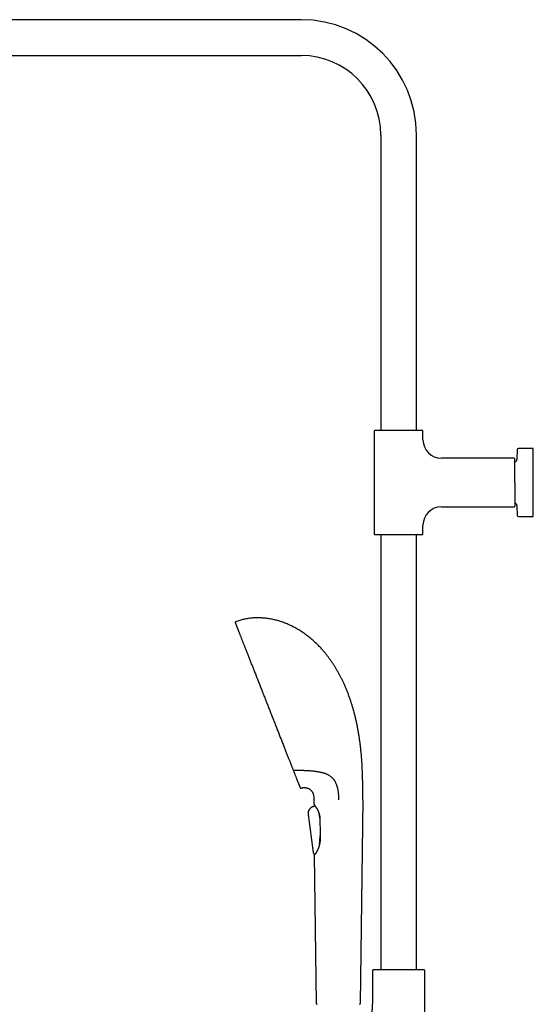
# Model space of a CAD drawing. Header units: millimetres. Extents: x 8 to 1761, y 12 to 2688.
# Tile 14 of 20: x 344 to 660, y 2070 to 2676. Entities that reach past the tile are written whole.
import ezdxf

# ---------------------------------------------------------------- set-up
doc = ezdxf.new("R2010")
doc.units = ezdxf.units.MM

msp = doc.modelspace()

# ---------------------------------------------------------------- linework, layer by layer
at = {"color": 7, "linetype": 'Continuous', "lineweight": 30}
for p, q in [((517, 2675.79), (215, 2675.79)), ((215, 2653.79), (517, 2653.79)), ((566, 2604.79), (566, 2422.79)), ((588, 2422.79), (588, 2604.79)), ((562, 2422.54), (562, 2359.07)), ((592, 2417.13), (592, 2422.54)), ((649.99, 2411.02), (649.88, 2404.93)), ((660, 2411.81), (650.79, 2411.81)), ((660, 2369.81), (660, 2411.81)), ((648.16, 2405.81), (603.32, 2405.81)), ((649.88, 2376.68), (649.99, 2370.59)), ((603.32, 2375.81), (648.16, 2375.81)), ((592, 2359.07), (592, 2364.49)), ((650.79, 2369.81), (660, 2369.81)), ((566, 2358.82), (566, 2090.78)), ((588, 2090.78), (588, 2358.82)), ((524.89, 2192.49), (524.86, 2195.44)), ((554.86, 2195.44), (553.36, 2070.01)), ((521.6, 2188.82), (521.59, 2188.8)), ((524.41, 2191.31), (524.4, 2191.31)), ((525.41, 2191.72), (524.41, 2191.31)), ((524.41, 2191.31), (524.57, 2191.38)), ((524.41, 2191.31), (524.41, 2191.31)), ((524.57, 2191.38), (525.41, 2191.72)), ((525.4, 2191.74), (525.41, 2191.72)), ((521.29, 2186.31), (524.39, 2162.97)), ((521.29, 2186.31), (524.39, 2162.97)), ((528.06, 2186.67), (528.01, 2186.87)), ((528.63, 2172.8), (528.66, 2173.27)), ((528.28, 2168.23), (528.26, 2168.05)), ((524.39, 2162.97), (524.39, 2162.97)), ((525.21, 2162.14), (525.23, 2162.14)), ((525.26, 2161.54), (525.26, 2161.51)), ((526.35, 2070.01), (525.26, 2161.51)), ((525.55, 2162.2), (525.46, 2161.86)), ((560.85, 2090.24), (560.85, 2073.14)), ((561.99, 2090.78), (561.32, 2090.74)), ((592.01, 2090.78), (561.99, 2090.78)), ((592.68, 2090.74), (592.01, 2090.78)), ((593.15, 1975.59), (593.15, 2090.24))]:
    msp.add_line(p, q, dxfattribs=at)
for centre, radius, start, end in [((517, 2604.79), 71, 0, 90), ((517, 2604.79), 49, 0, 90), ((562.25, 2422.54), 0.25, 90, 180), ((591.75, 2422.54), 0.25, 0, 90), ((603.32, 2417.13), 11.32, 180, 270), ((650.79, 2411.01), 0.8, 90, 179), ((648.16, 2405.31), 0.5, 0, 90), ((648.38, 2404.96), 1.5, 280.88137, 359), ((648.38, 2376.66), 1.5, 1, 79.10788), ((603.32, 2364.49), 11.32, 90, 180), ((648.16, 2376.31), 0.5, 270, 360), ((650.79, 2370.61), 0.8, 181, 270), ((562.25, 2359.07), 0.25, 180, 270), ((591.75, 2359.07), 0.25, 270, 0), ((476.82, 2304.59), 0.5, 110.69157, 201.48), ((516.74, 2203.13), 0.5, 201.48, 286.42261), ((525.19, 2192.49), 0.3, 180.68249, 213.85597), ((525.56, 2161.51), 0.3, 138.43503, 180.68249), ((561.35, 2090.24), 0.5, 93.92801, 180), ((592.65, 2090.24), 0.5, 0, 86.07199)]:
    msp.add_arc(centre, radius, start, end, dxfattribs=at)
for points, knots in [([(577, 2422.79), (576.77, 2422.79), (576.32, 2422.79), (575.65, 2422.79), (574.98, 2422.79), (574.3, 2422.79), (573.61, 2422.79), (572.92, 2422.79), (572.24, 2422.79), (571.61, 2422.79), (571.02, 2422.79), (570.48, 2422.79), (569.95, 2422.79), (569.43, 2422.79), (568.88, 2422.79), (568.3, 2422.79), (567.7, 2422.79), (567.12, 2422.79), (566.57, 2422.79), (566.04, 2422.79), (565.55, 2422.79), (565.08, 2422.79), (564.65, 2422.79), (564.26, 2422.79), (563.9, 2422.79), (563.57, 2422.79), (563.28, 2422.79), (563.03, 2422.79), (562.82, 2422.79), (562.64, 2422.79), (562.49, 2422.79), (562.38, 2422.79), (562.31, 2422.79), (562.26, 2422.79), (562.25, 2422.79), (562.25, 2422.79)], [0, 0, 0, 0, 0.0291576, 0.0582513, 0.0873421, 0.1164912, 0.1474083, 0.178247, 0.20908, 0.2399802, 0.2657584, 0.2914698, 0.3171564, 0.3428606, 0.3686243, 0.4015214, 0.434325, 0.4671228, 0.5000025, 0.5328996, 0.5657032, 0.598501, 0.6313807, 0.6635902, 0.6957116, 0.7278274, 0.7600199, 0.790937, 0.8217757, 0.8526087, 0.8835089, 0.9126708, 0.9417659, 0.9708553, 1, 1, 1, 1]), ([(591.75, 2422.79), (591.75, 2422.79), (591.74, 2422.79), (591.69, 2422.79), (591.62, 2422.79), (591.51, 2422.79), (591.36, 2422.79), (591.18, 2422.79), (590.97, 2422.79), (590.73, 2422.79), (590.49, 2422.79), (590.23, 2422.79), (589.96, 2422.79), (589.66, 2422.79), (589.32, 2422.79), (588.92, 2422.79), (588.45, 2422.79), (587.96, 2422.79), (587.43, 2422.79), (586.88, 2422.79), (586.3, 2422.79), (585.7, 2422.79), (585.08, 2422.79), (584.44, 2422.79), (583.79, 2422.79), (583.12, 2422.79), (582.44, 2422.79), (581.76, 2422.79), (581.08, 2422.79), (580.38, 2422.79), (579.7, 2422.79), (579.02, 2422.79), (578.35, 2422.79), (577.67, 2422.79), (577.22, 2422.79), (577, 2422.79)], [0, 0, 0, 0, 0.029162, 0.058257, 0.087346, 0.116491, 0.147408, 0.178247, 0.20908, 0.23998, 0.265758, 0.29147, 0.317156, 0.342861, 0.368624, 0.401521, 0.434325, 0.467123, 0.500002, 0.5329, 0.565703, 0.598501, 0.631381, 0.66359, 0.695712, 0.727827, 0.76002, 0.790937, 0.821776, 0.852609, 0.883509, 0.912667, 0.94176, 0.970851, 1, 1, 1, 1]), ([(648.66, 2390.81), (648.66, 2391.03), (648.66, 2391.47), (648.66, 2392.13), (648.66, 2392.79), (648.66, 2393.46), (648.66, 2394.13), (648.66, 2394.81), (648.66, 2395.48), (648.66, 2396.11), (648.66, 2396.69), (648.66, 2397.22), (648.66, 2397.74), (648.66, 2398.25), (648.66, 2398.79), (648.66, 2399.36), (648.66, 2399.95), (648.66, 2400.52), (648.66, 2401.06), (648.66, 2401.58), (648.66, 2402.07), (648.66, 2402.52), (648.66, 2402.94), (648.66, 2403.33), (648.66, 2403.69), (648.66, 2404.01), (648.66, 2404.3), (648.66, 2404.57), (648.66, 2404.8), (648.66, 2404.99), (648.66, 2405.13), (648.66, 2405.23), (648.66, 2405.29), (648.66, 2405.3), (648.66, 2405.31)], [0, 0, 0, 0, 0.029158, 0.058252, 0.087343, 0.116492, 0.147409, 0.178248, 0.209082, 0.239982, 0.26576, 0.291472, 0.317159, 0.342863, 0.368627, 0.401524, 0.434328, 0.467126, 0.500006, 0.532903, 0.565707, 0.598505, 0.631385, 0.663595, 0.695717, 0.727833, 0.760025, 0.79535, 0.830586, 0.865842, 0.900187, 0.933458, 0.966698, 1, 1, 1, 1]), ([(648.66, 2390.81), (648.66, 2390.61), (648.66, 2390.21), (648.66, 2389.62), (648.66, 2389.03), (648.66, 2388.43), (648.66, 2387.87), (648.66, 2387.35), (648.66, 2386.87), (648.66, 2386.4), (648.66, 2385.93), (648.66, 2385.39), (648.66, 2384.79), (648.66, 2384.13), (648.66, 2383.49), (648.66, 2382.86), (648.66, 2382.25), (648.66, 2381.66), (648.66, 2381.09), (648.66, 2380.55), (648.66, 2380.03), (648.66, 2379.55), (648.66, 2379.09), (648.66, 2378.69), (648.66, 2378.35), (648.66, 2378.06), (648.66, 2377.8), (648.66, 2377.55), (648.66, 2377.31), (648.66, 2377.08), (648.66, 2376.86), (648.66, 2376.69), (648.66, 2376.54), (648.66, 2376.44), (648.66, 2376.36), (648.66, 2376.31), (648.66, 2376.31), (648.66, 2376.31)], [0, 0, 0, 0, 0.026121, 0.052191, 0.078253, 0.104351, 0.131337, 0.153069, 0.174775, 0.196479, 0.218208, 0.239986, 0.272178, 0.304293, 0.336415, 0.368624, 0.401503, 0.434301, 0.467104, 0.500001, 0.532881, 0.565678, 0.598482, 0.631379, 0.657142, 0.682846, 0.708532, 0.734244, 0.760022, 0.790922, 0.821754, 0.852593, 0.88351, 0.912654, 0.941743, 0.970838, 1, 1, 1, 1]), ([(562.25, 2358.82), (562.25, 2358.82), (562.26, 2358.82), (562.31, 2358.82), (562.38, 2358.82), (562.49, 2358.82), (562.64, 2358.82), (562.82, 2358.82), (563.03, 2358.82), (563.27, 2358.82), (563.51, 2358.82), (563.76, 2358.82), (564.04, 2358.82), (564.33, 2358.82), (564.68, 2358.82), (565.08, 2358.82), (565.55, 2358.82), (566.04, 2358.82), (566.57, 2358.82), (567.12, 2358.82), (567.7, 2358.82), (568.3, 2358.82), (568.92, 2358.82), (569.56, 2358.82), (570.21, 2358.82), (570.88, 2358.82), (571.56, 2358.82), (572.24, 2358.82), (572.92, 2358.82), (573.61, 2358.82), (574.3, 2358.82), (574.98, 2358.82), (575.65, 2358.82), (576.32, 2358.82), (576.77, 2358.82), (577, 2358.82)], [0, 0, 0, 0, 0.0291619, 0.058257, 0.0873464, 0.1164911, 0.1474083, 0.1782469, 0.2090799, 0.2399801, 0.2657584, 0.2914698, 0.3171564, 0.3428605, 0.3686243, 0.4015214, 0.434325, 0.4671228, 0.5000025, 0.5328996, 0.5657032, 0.598501, 0.6313807, 0.6635902, 0.6957117, 0.7278274, 0.7600199, 0.7909371, 0.8217757, 0.8526087, 0.883509, 0.9126666, 0.9417602, 0.970851, 1, 1, 1, 1]), ([(577, 2358.82), (577.22, 2358.82), (577.67, 2358.82), (578.35, 2358.82), (579.02, 2358.82), (579.7, 2358.82), (580.39, 2358.82), (581.08, 2358.82), (581.76, 2358.82), (582.39, 2358.82), (582.98, 2358.82), (583.52, 2358.82), (584.05, 2358.82), (584.57, 2358.82), (585.12, 2358.82), (585.7, 2358.82), (586.3, 2358.82), (586.88, 2358.82), (587.43, 2358.82), (587.96, 2358.82), (588.45, 2358.82), (588.92, 2358.82), (589.35, 2358.82), (589.74, 2358.82), (590.1, 2358.82), (590.43, 2358.82), (590.72, 2358.82), (590.97, 2358.82), (591.18, 2358.82), (591.36, 2358.82), (591.51, 2358.82), (591.62, 2358.82), (591.69, 2358.82), (591.74, 2358.82), (591.75, 2358.82), (591.75, 2358.82)], [0, 0, 0, 0, 0.029158, 0.058251, 0.087342, 0.116491, 0.147408, 0.178247, 0.20908, 0.23998, 0.265758, 0.29147, 0.317156, 0.342861, 0.368624, 0.401521, 0.434325, 0.467123, 0.500002, 0.5329, 0.565703, 0.598501, 0.631381, 0.66359, 0.695712, 0.727827, 0.76002, 0.790937, 0.821776, 0.852609, 0.883509, 0.912671, 0.941766, 0.970855, 1, 1, 1, 1]), ([(476.36, 2304.4), (476.36, 2304.4), (476.36, 2304.39), (476.38, 2304.34), (476.42, 2304.25), (476.47, 2304.12), (476.53, 2303.96), (476.61, 2303.77), (476.7, 2303.54), (476.79, 2303.29), (476.9, 2303.01), (477.03, 2302.7), (477.17, 2302.35), (477.32, 2301.96), (477.49, 2301.52), (477.67, 2301.06), (477.87, 2300.56), (478.08, 2300.02), (478.3, 2299.47), (478.53, 2298.89), (478.76, 2298.3), (479, 2297.68), (479.26, 2297.03), (479.53, 2296.34), (479.82, 2295.61), (480.12, 2294.84), (480.44, 2294.03), (480.77, 2293.2), (481.1, 2292.34), (481.45, 2291.47), (481.79, 2290.59), (482.14, 2289.7), (482.5, 2288.8), (482.86, 2287.87), (483.24, 2286.9), (483.64, 2285.89), (484.06, 2284.84), (484.48, 2283.77), (484.91, 2282.67), (485.35, 2281.56), (485.79, 2280.44), (486.22, 2279.33), (486.66, 2278.23), (487.1, 2277.11), (487.54, 2275.98), (488, 2274.81), (488.48, 2273.6), (488.97, 2272.35), (489.46, 2271.1), (489.96, 2269.82), (490.47, 2268.54), (490.97, 2267.27), (491.46, 2266.02), (491.95, 2264.78), (492.44, 2263.54), (492.93, 2262.28), (493.44, 2261), (493.95, 2259.69), (494.48, 2258.35), (495.01, 2257), (495.54, 2255.65), (496.07, 2254.3), (496.6, 2252.97), (497.11, 2251.67), (497.61, 2250.4), (498.11, 2249.13), (498.61, 2247.86), (499.12, 2246.56), (499.63, 2245.25), (500.16, 2243.92), (500.68, 2242.59), (501.2, 2241.27), (501.71, 2239.96), (502.22, 2238.69), (502.7, 2237.45), (503.18, 2236.24), (503.65, 2235.05), (504.11, 2233.87), (504.58, 2232.67), (505.06, 2231.47), (505.53, 2230.26), (506, 2229.07), (506.46, 2227.9), (506.92, 2226.74), (507.36, 2225.62), (507.79, 2224.53), (508.2, 2223.48), (508.61, 2222.45), (509.01, 2221.43), (509.27, 2220.77), (509.4, 2220.44)], [0, 0, 0, 0, 0.0116652, 0.0233172, 0.0349644, 0.046615, 0.0582773, 0.0699501, 0.0809438, 0.0919305, 0.1029173, 0.113911, 0.1249186, 0.136594, 0.1482564, 0.1599142, 0.1715757, 0.1832491, 0.1949312, 0.2059319, 0.2169249, 0.227917, 0.2389153, 0.2499266, 0.2615951, 0.273249, 0.2848966, 0.2965463, 0.3082062, 0.3198644, 0.3308362, 0.3417983, 0.3527577, 0.3637213, 0.374696, 0.3863158, 0.3979214, 0.409521, 0.4211231, 0.4327358, 0.4443562, 0.4552993, 0.4662352, 0.4771708, 0.4881131, 0.499069, 0.5106895, 0.5222977, 0.5339018, 0.5455101, 0.5571308, 0.5687663, 0.5797275, 0.5906825, 0.6016382, 0.6126016, 0.6235796, 0.6352344, 0.6468777, 0.6585177, 0.6701626, 0.6818209, 0.6934993, 0.7045037, 0.7155019, 0.7265011, 0.737508, 0.7485298, 0.7602303, 0.7719185, 0.7836026, 0.795291, 0.806992, 0.8187049, 0.8297364, 0.8407602, 0.8517833, 0.8628128, 0.8738555, 0.8855516, 0.8972324, 0.9089061, 0.920581, 0.9322656, 0.9440354, 0.9551804, 0.9663423, 0.9775282, 0.9887451, 1, 1, 1, 1]), ([(488.06, 2307.43), (487.62, 2307.4), (486.75, 2307.35), (485.45, 2307.21), (484.15, 2307.03), (482.86, 2306.81), (481.58, 2306.54), (480.33, 2306.24), (479.09, 2305.89), (477.86, 2305.5), (477.05, 2305.2), (476.65, 2305.05)], [0, 0, 0, 0, 0.11223, 0.224252, 0.336123, 0.447908, 0.559674, 0.669496, 0.779439, 0.889581, 1, 1, 1, 1]), ([(554.62, 2214.31), (554.6, 2214.88), (554.54, 2216.03), (554.44, 2217.78), (554.32, 2219.55), (554.18, 2221.36), (554.03, 2223.19), (553.84, 2225.16), (553.62, 2227.27), (553.36, 2229.52), (553.06, 2231.79), (552.73, 2234.1), (552.36, 2236.44), (551.95, 2238.8), (551.49, 2241.18), (551, 2243.57), (550.45, 2245.95), (549.87, 2248.33), (549.25, 2250.61), (548.63, 2252.77), (547.99, 2254.83), (547.31, 2256.88), (546.59, 2258.91), (545.84, 2260.92), (545.05, 2262.92), (544.22, 2264.9), (543.38, 2266.78), (542.54, 2268.58), (541.7, 2270.29), (540.83, 2271.97), (539.93, 2273.63), (539, 2275.27), (538.05, 2276.88), (537.07, 2278.44), (536.09, 2279.95), (535.08, 2281.41), (534.05, 2282.84), (533, 2284.24), (531.92, 2285.61), (530.83, 2286.91), (529.75, 2288.16), (528.66, 2289.34), (527.55, 2290.49), (526.42, 2291.61), (525.27, 2292.69), (524.1, 2293.74), (522.92, 2294.75), (521.71, 2295.73), (520.49, 2296.67), (519.27, 2297.56), (518.03, 2298.42), (516.79, 2299.24), (515.54, 2300.01), (514.26, 2300.77), (512.95, 2301.49), (511.62, 2302.18), (510.28, 2302.83), (508.93, 2303.44), (507.57, 2304.01), (506.23, 2304.52), (504.92, 2304.99), (503.62, 2305.41), (502.32, 2305.79), (501.01, 2306.14), (499.71, 2306.45), (498.4, 2306.71), (497.09, 2306.94), (495.78, 2307.13), (494.47, 2307.28), (493.17, 2307.39), (491.89, 2307.47), (490.61, 2307.49), (489.33, 2307.49), (488.48, 2307.45), (488.06, 2307.43)], [0, 0, 0, 0, 0.013497, 0.027271, 0.041304, 0.055581, 0.070084, 0.084798, 0.102389, 0.120224, 0.13828, 0.15653, 0.175329, 0.194282, 0.213365, 0.232554, 0.251829, 0.271167, 0.290549, 0.307531, 0.324521, 0.34151, 0.358486, 0.375441, 0.392365, 0.409247, 0.426078, 0.441142, 0.456152, 0.471102, 0.485987, 0.5008, 0.515538, 0.530195, 0.544256, 0.558234, 0.572128, 0.585934, 0.599651, 0.613276, 0.626039, 0.63872, 0.651321, 0.663841, 0.676282, 0.688644, 0.700928, 0.713134, 0.725264, 0.737317, 0.749082, 0.760774, 0.772393, 0.783942, 0.795836, 0.807655, 0.8194, 0.831071, 0.84267, 0.854198, 0.865004, 0.875749, 0.886436, 0.897065, 0.907638, 0.918159, 0.928628, 0.939049, 0.949423, 0.959756, 0.969865, 0.97994, 0.989983, 1, 1, 1, 1]), ([(509.4, 2220.44), (509.51, 2220.15), (509.74, 2219.58), (510.07, 2218.73), (510.32, 2218.1), (510.49, 2217.66), (510.58, 2217.42), (510.68, 2217.18), (510.77, 2216.95), (510.86, 2216.71), (510.95, 2216.5), (511.02, 2216.31), (511.16, 2215.95), (511.38, 2215.41), (511.66, 2214.68), (511.85, 2214.22), (511.94, 2213.98)], [0, 0, 0, 0, 0.124469, 0.2488477, 0.3731897, 0.4098276, 0.4464683, 0.4831133, 0.5197638, 0.5564213, 0.5930871, 0.6189296, 0.6441383, 0.7636223, 0.8822256, 1, 1, 1, 1]), ([(511.94, 2213.98), (512.02, 2213.77), (512.19, 2213.35), (512.42, 2212.75), (512.65, 2212.17), (512.79, 2211.81), (512.87, 2211.63)], [0, 0, 0, 0, 0.25842, 0.511155, 0.758311, 1, 1, 1, 1]), ([(512.54, 2213.8), (512.94, 2213.79), (513.75, 2213.76), (514.96, 2213.71), (516.16, 2213.67), (517.35, 2213.63), (518.13, 2213.6), (518.52, 2213.59)], [0, 0, 0, 0, 0.201851, 0.40454, 0.606324, 0.805312, 1, 1, 1, 1]), ([(518.52, 2213.59), (518.62, 2213.59), (518.84, 2213.58), (519.2, 2213.57), (519.46, 2213.56), (519.62, 2213.55)], [0, 0, 0, 0, 0.291192, 0.577796, 1, 1, 1, 1]), ([(519.62, 2213.55), (519.98, 2213.53), (520.7, 2213.5), (521.78, 2213.43), (522.84, 2213.35), (523.9, 2213.25), (524.95, 2213.14), (525.98, 2213), (527, 2212.85), (527.89, 2212.69), (528.66, 2212.54), (529.31, 2212.39), (529.94, 2212.23), (530.57, 2212.06), (531.19, 2211.86), (531.79, 2211.65), (532.38, 2211.42), (532.96, 2211.16), (533.53, 2210.87), (534.09, 2210.56), (534.64, 2210.21), (535.09, 2209.88), (535.46, 2209.58), (535.78, 2209.3), (536.12, 2208.98), (536.48, 2208.59), (536.79, 2208.21), (537.07, 2207.85), (537.23, 2207.61), (537.31, 2207.5)], [0, 0, 0, 0, 0.051376, 0.102751, 0.154341, 0.205943, 0.257542, 0.309128, 0.360993, 0.412857, 0.44711, 0.481363, 0.515749, 0.55014, 0.584523, 0.618854, 0.653184, 0.688677, 0.724181, 0.759671, 0.796085, 0.832498, 0.853174, 0.87385, 0.901741, 0.929646, 0.95753, 0.978766, 1, 1, 1, 1]), ([(554.86, 2195.44), (554.86, 2195.73), (554.87, 2196.32), (554.88, 2197.23), (554.89, 2198.19), (554.89, 2199.2), (554.9, 2200.25), (554.9, 2201.33), (554.9, 2202.45), (554.9, 2203.6), (554.89, 2204.88), (554.87, 2206.28), (554.84, 2207.8), (554.81, 2209.36), (554.76, 2210.97), (554.7, 2212.63), (554.65, 2213.74), (554.62, 2214.31)], [0, 0, 0, 0, 0.045732, 0.094105, 0.145039, 0.198454, 0.254272, 0.311353, 0.370601, 0.431939, 0.495295, 0.573246, 0.653827, 0.736915, 0.822387, 0.910122, 1, 1, 1, 1]), ([(512.87, 2211.63), (512.97, 2211.37), (513.17, 2210.85), (513.46, 2210.12), (513.73, 2209.42), (513.99, 2208.76), (514.24, 2208.12), (514.47, 2207.54), (514.69, 2206.99), (514.88, 2206.5), (515.07, 2206.03), (515.24, 2205.59), (515.4, 2205.18), (515.55, 2204.79), (515.69, 2204.44), (515.82, 2204.12), (515.93, 2203.84), (516.03, 2203.59), (516.11, 2203.39), (516.17, 2203.23), (516.22, 2203.1), (516.25, 2203.02), (516.28, 2202.96), (516.28, 2202.95), (516.28, 2202.95)], [0, 0, 0, 0, 0.046421, 0.092806, 0.139191, 0.185611, 0.232103, 0.278617, 0.322414, 0.366197, 0.409993, 0.453833, 0.497747, 0.544343, 0.590874, 0.637375, 0.683882, 0.730429, 0.777523, 0.822102, 0.866609, 0.911073, 0.955526, 1, 1, 1, 1]), ([(537.31, 2207.5), (537.4, 2207.36), (537.57, 2207.09), (537.83, 2206.64), (538.07, 2206.17), (538.3, 2205.68), (538.52, 2205.15), (538.73, 2204.59), (538.92, 2204.01), (539.11, 2203.41), (539.27, 2202.79), (539.43, 2202.12), (539.57, 2201.4), (539.68, 2200.65), (539.77, 2199.89), (539.84, 2199.13), (539.88, 2198.29), (539.91, 2197.38), (539.92, 2196.4), (539.93, 2195.76), (539.93, 2195.44)], [0, 0, 0, 0, 0.04407, 0.0885, 0.133587, 0.179524, 0.22645, 0.274428, 0.323462, 0.373507, 0.424479, 0.476254, 0.535003, 0.594314, 0.653929, 0.713579, 0.772995, 0.850043, 0.925815, 1, 1, 1, 1]), ([(516.89, 2202.65), (517.06, 2202.7), (517.41, 2202.8), (517.94, 2202.89), (518.45, 2202.95), (518.95, 2202.97), (519.44, 2202.94), (519.93, 2202.88), (520.42, 2202.78), (520.92, 2202.62), (521.38, 2202.43), (521.83, 2202.19), (522.25, 2201.91), (522.63, 2201.61), (522.98, 2201.27), (523.29, 2200.92), (523.58, 2200.53), (523.84, 2200.12), (524.07, 2199.69), (524.26, 2199.23), (524.43, 2198.75), (524.56, 2198.26), (524.66, 2197.76), (524.75, 2197.23), (524.8, 2196.66), (524.84, 2196.06), (524.85, 2195.65), (524.86, 2195.44)], [0, 0, 0, 0, 0.043089, 0.084593, 0.124678, 0.163506, 0.201241, 0.238041, 0.278782, 0.318738, 0.358112, 0.397097, 0.435869, 0.474593, 0.511317, 0.548247, 0.585487, 0.623134, 0.661278, 0.700118, 0.740101, 0.778155, 0.817904, 0.85967, 0.903756, 0.950445, 1, 1, 1, 1]), ([(524.41, 2191.31), (524.3, 2191.27), (524.07, 2191.18), (523.73, 2191.02), (523.39, 2190.83), (523.05, 2190.61), (522.73, 2190.35), (522.42, 2190.05), (522.14, 2189.72), (521.89, 2189.37), (521.67, 2188.99), (521.49, 2188.6), (521.35, 2188.2), (521.26, 2187.8), (521.22, 2187.41), (521.21, 2187.04), (521.24, 2186.67), (521.27, 2186.43), (521.29, 2186.31)], [0, 0, 0, 0, 0.0570491, 0.1152536, 0.1755167, 0.2381197, 0.303158, 0.3690048, 0.4362384, 0.5040232, 0.5714779, 0.6391029, 0.7047538, 0.7680399, 0.8287971, 0.8873532, 0.9441395, 1, 1, 1, 1]), ([(521.56, 2188.74), (521.59, 2188.81), (521.63, 2188.9), (521.67, 2188.98), (521.67, 2188.98)], [0, 0, 0, 0, 0.957259, 1, 1, 1, 1]), ([(521.8, 2189.19), (521.76, 2189.15), (521.73, 2189.09), (521.7, 2189.03), (521.69, 2189.02)], [0, 0, 0, 0, 0.846888, 1, 1, 1, 1]), ([(524.94, 2192.33), (524.94, 2192.32), (524.95, 2192.32), (524.98, 2192.28), (525.02, 2192.23), (525.07, 2192.17), (525.13, 2192.09), (525.2, 2192), (525.29, 2191.89), (525.38, 2191.77), (525.47, 2191.65), (525.58, 2191.5), (525.7, 2191.33), (525.84, 2191.14), (526, 2190.91), (526.16, 2190.68), (526.3, 2190.46), (526.44, 2190.24), (526.58, 2190.02), (526.71, 2189.8), (526.81, 2189.62), (526.89, 2189.48), (526.95, 2189.38), (527, 2189.29), (527.04, 2189.21), (527.07, 2189.16), (527.09, 2189.11), (527.12, 2189.06), (527.16, 2188.98), (527.21, 2188.88), (527.27, 2188.75), (527.35, 2188.59), (527.44, 2188.39), (527.54, 2188.16), (527.65, 2187.9), (527.77, 2187.6), (527.89, 2187.26), (528.01, 2186.87), (528.13, 2186.44), (528.24, 2186), (528.32, 2185.56), (528.39, 2185.12), (528.45, 2184.65), (528.48, 2184.18), (528.49, 2183.86), (528.49, 2183.72)], [0, 0, 0, 0, 0.035388, 0.068422, 0.099116, 0.127473, 0.153493, 0.184678, 0.213663, 0.240468, 0.268287, 0.295637, 0.324845, 0.355913, 0.389057, 0.424494, 0.449596, 0.475729, 0.501883, 0.525743, 0.547222, 0.558234, 0.568498, 0.577852, 0.585305, 0.59069, 0.594098, 0.598554, 0.605487, 0.614914, 0.62683, 0.641233, 0.658116, 0.677469, 0.699281, 0.723544, 0.750252, 0.779404, 0.811006, 0.845049, 0.874045, 0.904623, 0.936782, 0.970544, 1, 1, 1, 1]), ([(528.48, 2184.07), (528.48, 2184.11), (528.45, 2184.31), (528.4, 2184.67), (528.33, 2185.15), (528.26, 2185.64), (528.17, 2186.12), (528.1, 2186.46), (528.06, 2186.64), (528.06, 2186.67)], [0, 0, 0, 0, 0.041752, 0.221957, 0.40679, 0.59162, 0.778787, 0.965952, 1, 1, 1, 1]), ([(528.49, 2183.72), (528.52, 2181.98), (528.58, 2178.13), (528.64, 2174.29), (528.67, 2172.18)], [0, 0, 0, 0, 0.451909, 1, 1, 1, 1]), ([(528.67, 2172.18), (528.67, 2172.08), (528.68, 2171.84), (528.67, 2171.5), (528.66, 2171.16), (528.65, 2170.87), (528.63, 2170.61), (528.62, 2170.39), (528.6, 2170.22), (528.59, 2170.09), (528.58, 2169.99), (528.57, 2169.92), (528.57, 2169.86), (528.56, 2169.8), (528.55, 2169.73), (528.54, 2169.63), (528.52, 2169.5), (528.5, 2169.33), (528.47, 2169.13), (528.42, 2168.88), (528.37, 2168.59), (528.3, 2168.26), (528.23, 2167.92), (528.14, 2167.56), (528.03, 2167.17), (527.94, 2166.84), (527.86, 2166.6), (527.81, 2166.46), (527.77, 2166.35), (527.74, 2166.25), (527.71, 2166.18), (527.69, 2166.1), (527.66, 2166.01), (527.61, 2165.9), (527.56, 2165.75), (527.5, 2165.6), (527.41, 2165.39), (527.31, 2165.14), (527.2, 2164.88), (527.08, 2164.63), (526.97, 2164.39), (526.86, 2164.17), (526.77, 2163.99), (526.7, 2163.86), (526.64, 2163.75), (526.6, 2163.66), (526.57, 2163.6), (526.54, 2163.56), (526.51, 2163.5), (526.47, 2163.42), (526.42, 2163.34), (526.36, 2163.24), (526.28, 2163.1), (526.19, 2162.95), (526.09, 2162.79), (526.02, 2162.67), (525.96, 2162.58), (525.91, 2162.5), (525.86, 2162.44), (525.82, 2162.37), (525.78, 2162.31), (525.73, 2162.24), (525.69, 2162.18), (525.64, 2162.11), (525.59, 2162.04), (525.53, 2161.96), (525.49, 2161.9), (525.45, 2161.85), (525.43, 2161.82), (525.42, 2161.81), (525.43, 2161.8), (525.43, 2161.8)], [0, 0, 0, 0, 0.020634, 0.045055, 0.066913, 0.086212, 0.102954, 0.117139, 0.128769, 0.136849, 0.142972, 0.147595, 0.15065, 0.154672, 0.159779, 0.165972, 0.173251, 0.1866, 0.200168, 0.2135, 0.236715, 0.259174, 0.28151, 0.307019, 0.335161, 0.36594, 0.37814, 0.388733, 0.397666, 0.404936, 0.410544, 0.415079, 0.422197, 0.431453, 0.442849, 0.45619, 0.469544, 0.494387, 0.517387, 0.538319, 0.560624, 0.58467, 0.599656, 0.614269, 0.626289, 0.63563, 0.64074, 0.645337, 0.651723, 0.660011, 0.670203, 0.682298, 0.696059, 0.720049, 0.741367, 0.760009, 0.773786, 0.78562, 0.796007, 0.807088, 0.819109, 0.83207, 0.845972, 0.860815, 0.878929, 0.898291, 0.919683, 0.943504, 0.969727, 0.99831, 1, 1, 1, 1]), ([(528.28, 2168.23), (528.29, 2168.42), (528.33, 2168.79), (528.38, 2169.36), (528.43, 2169.94), (528.47, 2170.52), (528.52, 2171.12), (528.56, 2171.69), (528.6, 2172.26), (528.62, 2172.62), (528.63, 2172.8)], [0, 0, 0, 0, 0.125925, 0.251961, 0.377929, 0.50658, 0.635296, 0.763971, 0.881968, 1, 1, 1, 1]), ([(524.39, 2162.97), (524.4, 2162.91), (524.41, 2162.81), (524.45, 2162.66), (524.5, 2162.53), (524.57, 2162.43), (524.64, 2162.34), (524.73, 2162.27), (524.83, 2162.22), (524.94, 2162.17), (525.05, 2162.15), (525.17, 2162.14), (525.31, 2162.14), (525.43, 2162.16), (525.52, 2162.19), (525.55, 2162.2)], [0, 0, 0, 0, 0.095086, 0.188556, 0.279984, 0.347769, 0.415482, 0.483743, 0.552934, 0.623239, 0.694628, 0.766914, 0.839905, 0.937826, 1, 1, 1, 1]), ([(525.23, 2162.14), (525.29, 2162.14), (525.4, 2162.15), (525.51, 2162.19), (525.55, 2162.2)], [0, 0, 0, 0, 0.558441, 1, 1, 1, 1]), ([(525.46, 2161.86), (525.45, 2161.86), (525.43, 2161.83), (525.4, 2161.78), (525.37, 2161.76), (525.36, 2161.74)], [0, 0, 0, 0, 0.060104, 0.512276, 1, 1, 1, 1]), ([(525.45, 2161.8), (525.45, 2161.8), (525.44, 2161.78), (525.44, 2161.78), (525.44, 2161.78)], [0, 0, 0, 0, 0.006838, 1, 1, 1, 1]), ([(526.35, 2070.01), (526.35, 2069.97), (526.36, 2069.87), (526.43, 2069.74), (526.52, 2069.63), (526.63, 2069.56), (526.74, 2069.53), (526.81, 2069.52), (526.85, 2069.52)], [0, 0, 0, 0, 0.1767564, 0.3668153, 0.5628309, 0.7154904, 0.8622772, 1, 1, 1, 1]), ([(552.86, 2069.52), (552.91, 2069.52), (553, 2069.53), (553.14, 2069.59), (553.24, 2069.69), (553.31, 2069.8), (553.35, 2069.9), (553.36, 2069.98), (553.36, 2070.01)], [0, 0, 0, 0, 0.1767564, 0.3668153, 0.5628309, 0.7154904, 0.8622772, 1, 1, 1, 1]), ([(560.85, 2073.14), (560.85, 2072.71), (560.85, 2071.84), (560.83, 2070.54), (560.8, 2069.43), (560.77, 2068.5), (560.74, 2067.77), (560.7, 2067.06), (560.65, 2066.43), (560.59, 2065.88), (560.53, 2065.41), (560.45, 2065), (560.37, 2064.66), (560.29, 2064.37), (560.19, 2064.11), (560.07, 2063.87), (559.94, 2063.65), (559.79, 2063.46), (559.62, 2063.31), (559.42, 2063.18), (559.2, 2063.08), (558.96, 2063.02), (558.7, 2062.98), (558.52, 2062.97), (558.43, 2062.97)], [0, 0, 0, 0, 0.114315, 0.229333, 0.343376, 0.40944, 0.474245, 0.537352, 0.59807, 0.641999, 0.683801, 0.723215, 0.751082, 0.777431, 0.802259, 0.825631, 0.847698, 0.868724, 0.889126, 0.909441, 0.93022, 0.951966, 0.975109, 1, 1, 1, 1])]:
    msp.add_open_spline(points, degree=3, knots=knots, dxfattribs=at)

doc.saveas('drawing.dxf')
